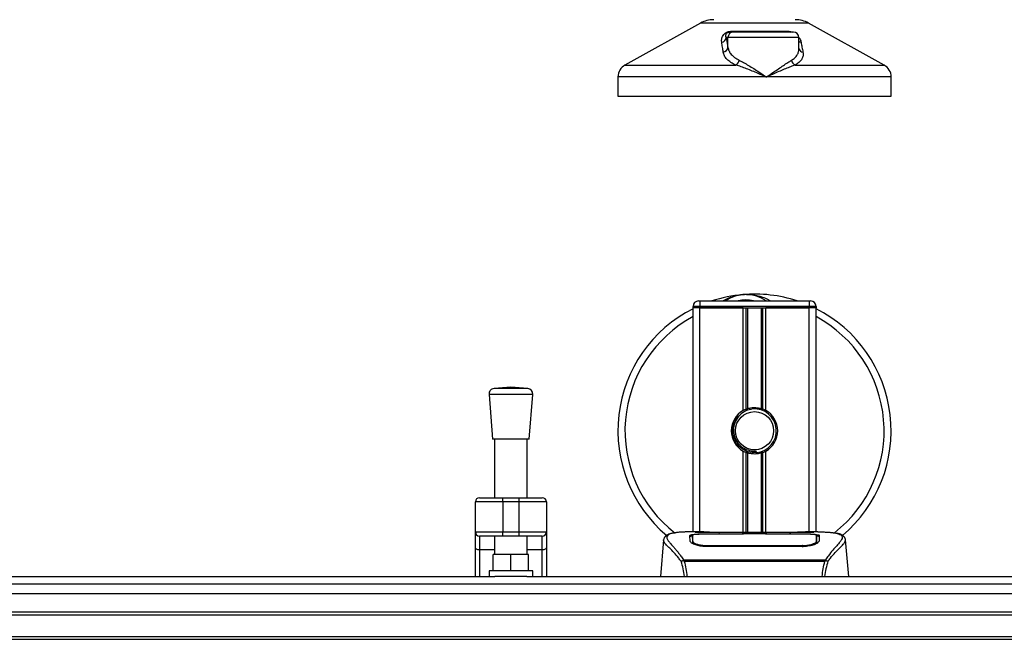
# Model space of a CAD drawing. Header units: millimetres. Extents: x 0 to 420, y 0 to 297.
# Tile 8 of 64: x 132 to 183, y 119 to 151. Entities that reach past the tile are written whole.
import ezdxf

# ---------------------------------------------------------------- set-up
doc = ezdxf.new("R2010")
doc.units = ezdxf.units.MM

msp = doc.modelspace()

# ---------------------------------------------------------------- linework, layer by layer
at = {"color": 7, "linetype": 'Continuous', "lineweight": 25}
for p, q in [((167.529, 151.3021), (163.5728, 149.1109)), ((173.1814, 151.3021), (167.529, 151.3021)), ((177.1376, 149.1109), (173.1814, 151.3021)), ((168.8725, 150.5515), (168.9618, 150.0318)), ((168.9618, 150.5515), (168.8725, 150.5515)), ((168.9618, 150.0318), (168.9618, 150.5515)), ((172.6733, 150.5515), (168.9618, 150.5515)), ((169.082, 150.8376), (169.2467, 150.8376)), ((169.1292, 150.8734), (172.1476, 150.8734)), ((169.2467, 150.8376), (172.3873, 150.8376)), ((172.6733, 149.9389), (172.6733, 150.5515)), ((163.5728, 149.1109), (169.3797, 149.1109)), ((172.4756, 149.1109), (177.1376, 149.1109)), ((163.2041, 148.4854), (163.2041, 147.4766)), ((170.9752, 148.4854), (163.2041, 148.4854)), ((177.5062, 148.4854), (170.9752, 148.4854)), ((177.5062, 147.4766), (177.5062, 148.4854)), ((163.2041, 147.4766), (177.5062, 147.4766)), ((167.4233, 136.7663), (167.4948, 136.7663)), ((167.4948, 136.7663), (167.4948, 136.4803)), ((167.4948, 136.7663), (173.2156, 136.7663)), ((173.2156, 136.7663), (173.2871, 136.7663)), ((173.2156, 136.7663), (173.2156, 136.4803)), ((167.4948, 136.4803), (167.1372, 136.4803)), ((167.1372, 136.4088), (167.1372, 136.4803)), ((167.4948, 136.4088), (167.1372, 136.4088)), ((167.1372, 124.6811), (167.1372, 136.4088)), ((167.4948, 136.4088), (167.1372, 136.4088)), ((167.4948, 136.4803), (167.4948, 136.4088)), ((173.2156, 136.4803), (167.4948, 136.4803)), ((167.4948, 136.4088), (173.2156, 136.4088)), ((169.7617, 136.4088), (167.4948, 136.4088)), ((167.4948, 124.6811), (167.4948, 136.4088)), ((169.7617, 131.0338), (169.7617, 136.4088)), ((169.9167, 131.1067), (169.9167, 136.4088)), ((169.9988, 131.1351), (169.9988, 136.4088)), ((170.7116, 131.1351), (170.7116, 136.4088)), ((170.7937, 131.1067), (170.7937, 136.4088)), ((170.9487, 131.0338), (170.9487, 136.4088)), ((173.2156, 136.4088), (170.9487, 136.4088)), ((173.5732, 136.4803), (173.2156, 136.4803)), ((173.2156, 136.4088), (173.2156, 136.4803)), ((173.5732, 136.4088), (173.2156, 136.4088)), ((173.5732, 136.4088), (173.2156, 136.4088)), ((173.2156, 124.6811), (173.2156, 136.4088)), ((173.5732, 136.4803), (173.5732, 136.4088)), ((173.5732, 124.6811), (173.5732, 136.4088)), ((157.6007, 132.2509), (156.72, 132.1837)), ((158.4814, 132.1837), (156.72, 132.1837)), ((158.4814, 132.1837), (157.6007, 132.2509)), ((156.4566, 131.8767), (156.6353, 129.5335)), ((158.7449, 131.8767), (156.4566, 131.8767)), ((158.5661, 129.5335), (158.7449, 131.8767)), ((158.5661, 129.5335), (156.6353, 129.5335)), ((156.7426, 129.5335), (156.7426, 126.4688)), ((158.4588, 126.4688), (158.4588, 129.5335)), ((169.7617, 124.6423), (169.7617, 128.9119)), ((170.4544, 128.833), (170.4465, 128.9233)), ((170.9487, 124.6423), (170.9487, 128.9119)), ((169.9167, 124.6423), (169.9167, 128.839)), ((169.9988, 124.6423), (169.9988, 128.8106)), ((170.7116, 124.6423), (170.7116, 128.8106)), ((170.7937, 124.6423), (170.7937, 128.839)), ((155.956, 126.4688), (157.1717, 126.4688)), ((157.1717, 126.2543), (157.1717, 126.4688)), ((157.1717, 126.4688), (158.0298, 126.4688)), ((158.0298, 126.2543), (158.0298, 126.4688)), ((158.0298, 126.4688), (159.2455, 126.4688)), ((155.7414, 124.6811), (155.7414, 126.2543)), ((157.1717, 126.2543), (155.7414, 126.2543)), ((158.0298, 126.2543), (157.1717, 126.2543)), ((157.1717, 126.2543), (157.1717, 124.6811)), ((159.46, 126.2543), (158.0298, 126.2543)), ((158.0298, 124.6811), (158.0298, 126.2543)), ((159.46, 126.2543), (159.46, 124.6811)), ((155.7414, 124.6811), (157.1717, 124.6811)), ((155.7414, 123.8577), (155.7414, 124.6811)), ((157.1717, 124.4665), (155.956, 124.4665)), ((155.956, 124.4665), (155.956, 123.7347)), ((156.7426, 124.4665), (156.7426, 123.4955)), ((157.1717, 124.4665), (157.1717, 124.6811)), ((157.1717, 124.6811), (158.0298, 124.6811)), ((158.0298, 124.4665), (157.1717, 124.4665)), ((158.0298, 124.6811), (159.46, 124.6811)), ((158.0298, 124.4665), (158.0298, 124.6811)), ((159.2455, 124.4665), (158.0298, 124.4665)), ((158.4588, 123.4955), (158.4588, 124.4665)), ((159.2455, 123.7347), (159.2455, 124.4665)), ((159.46, 124.6811), (159.46, 123.8577)), ((165.5943, 124.2611), (165.4272, 122.3513)), ((165.5939, 124.2554), (165.5968, 124.2608)), ((167.7021, 124.6811), (167.0344, 124.6811)), ((167.1117, 124.2616), (167.1116, 124.2428)), ((169.783, 124.5669), (167.8287, 124.5672)), ((167.8523, 124.5785), (169.7116, 124.5785)), ((167.8523, 124.5672), (167.8523, 124.5785)), ((172.5012, 124.6423), (168.2092, 124.6423)), ((172.5011, 124.6422), (168.2093, 124.6422)), ((169.7116, 124.6045), (170.9988, 124.6045)), ((169.7116, 124.6045), (169.7116, 124.5785)), ((169.7116, 124.5785), (169.7116, 124.5669)), ((169.783, 124.5669), (169.783, 124.5942)), ((170.9272, 124.5942), (169.783, 124.5942)), ((170.9272, 124.5669), (170.9272, 124.5942)), ((170.9272, 124.5942), (170.9272, 124.5669)), ((170.9988, 124.6045), (170.9988, 124.5785)), ((170.9988, 124.5785), (172.8581, 124.5785)), ((170.9988, 124.5785), (170.9988, 124.5669)), ((172.8581, 124.5672), (172.8581, 124.5785)), ((173.6764, 124.6811), (173.0208, 124.6811)), ((173.4286, 124.6721), (173.4018, 124.6693)), ((173.5988, 124.2572), (173.5973, 124.5002)), ((173.5994, 124.1553), (173.5987, 124.2572)), ((175.1165, 124.2554), (175.1136, 124.2608)), ((175.2832, 122.3513), (175.1161, 124.2611)), ((155.7414, 122.3513), (155.7414, 123.8577)), ((156.7426, 123.7347), (155.956, 123.7347)), ((155.956, 123.7347), (155.956, 122.3513)), ((159.2455, 123.7347), (158.4588, 123.7347)), ((159.2455, 122.3513), (159.2455, 123.7347)), ((159.46, 123.8577), (159.46, 122.3513)), ((167.8361, 123.9678), (167.8347, 123.9139)), ((172.8581, 123.9126), (167.8523, 123.9126)), ((172.8563, 123.9678), (172.8568, 123.9678)), ((173.5918, 124.1903), (173.5943, 124.093)), ((156.6711, 122.6373), (156.6711, 123.4955)), ((157.6007, 123.4955), (156.6711, 123.4955)), ((157.6007, 122.6373), (157.6007, 123.4955)), ((158.5304, 123.4955), (157.6007, 123.4955)), ((158.5304, 122.6373), (158.5304, 123.4955)), ((166.626, 123.1805), (166.6417, 123.2175)), ((166.6417, 123.2175), (174.0705, 123.2175)), ((174.0705, 123.2175), (174.0841, 123.181)), ((174.0329, 123.1374), (166.6774, 123.1374)), ((122.6829, 122.3513), (156.7633, 122.3513)), ((156.4566, 122.6373), (156.4566, 122.3513)), ((158.7449, 122.6373), (156.4566, 122.6373)), ((158.4382, 122.3513), (156.7633, 122.3513)), ((158.4382, 122.3513), (211.8313, 122.3513)), ((158.7449, 122.3513), (158.7449, 122.6373)), ((68.8103, 121.9596), (211.8313, 121.9596)), ((68.8103, 120.492), (211.8313, 120.492)), ((68.8103, 120.349), (211.8313, 120.349)), ((68.8103, 119.2048), (211.8313, 119.2048)), ((68.8103, 119.0618), (211.8313, 119.0618))]:
    msp.add_line(p, q, dxfattribs=at)
at = {"color": 7, "linetype": 'Continuous'}
msp.add_line((74.5311, 121.4631), (206.1105, 121.4631), dxfattribs=at)
at = {"color": 7, "linetype": 'Continuous', "lineweight": 25, "flags": 128}
for points in [[(172.8817, 124.5672), (171.936, 124.567), (170.9272, 124.5669)], [(155.956, 123.7347), (155.9141, 123.737), (155.8739, 123.744), (155.8368, 123.7554), (155.8043, 123.7707), (155.7776, 123.7894), (155.7578, 123.8106), (155.7456, 123.8337), (155.7414, 123.8577)], [(159.46, 123.8577), (159.4559, 123.8337), (159.4437, 123.8106), (159.4238, 123.7894), (159.3972, 123.7707), (159.3647, 123.7554), (159.3276, 123.744), (159.2873, 123.737), (159.2455, 123.7347)], [(172.8743, 123.9678), (172.8581, 123.9678), (172.8568, 123.9678)]]:
    msp.add_lwpolyline(points, dxfattribs=at)
at = {"color": 7, "linetype": 'Continuous', "lineweight": 25}
msp.add_circle((170.3552, 129.9728), 1.0011, dxfattribs=at)
for centre, radius, start, end in [((168.2219, 150.0509), 1.4302, 90, 118.97971), ((172.4885, 150.0509), 1.4302, 61.02029, 90), ((168.5949, 150.5765), 0.2787, 279.07467, 354.85539), ((169.2473, 150.5521), 0.2855, 90.1083, 180.10789), ((169.0729, 150.8986), 0.0617, 278.49257, 335.89592), ((172.2219, 150.9321), 0.0947, 218.34182, 266.79191), ((172.3873, 150.5515), 0.286, 0, 90), ((168.6838, 150.0588), 0.2793, 276.94193, 354.44804), ((172.8442, 150.5807), 0.2848, 233.12971, 258.87121), ((172.9228, 150.0397), 0.2604, 196.64517, 262.38361), ((163.9192, 148.4854), 0.7151, 118.97971, 180), ((169.1762, 149.4381), 0.3853, 301.89425, 348.4889), ((172.6389, 149.4238), 0.3529, 190.22117, 242.43176), ((176.7911, 148.4854), 0.7151, 0, 61.02029), ((170.3552, 129.9728), 7.1511, 94.97424, 108.19487), ((169.8964, 135.2447), 1.8593, 54.9261, 125.0739), ((170.3552, 129.9728), 7.1511, 71.80513, 94.97424), ((167.4233, 136.4803), 0.286, 90, 180), ((169.8964, 135.2447), 1.5732, 75.28779, 104.71221), ((173.2871, 136.4803), 0.286, 0, 90), ((170.3552, 129.9728), 7.1511, 116.74368, 229.98477), ((170.3552, 129.9728), 7.1511, 310.04684, 63.25632), ((170.3552, 129.9728), 6.7824, 118.32409, 232.13734), ((170.3552, 129.9728), 6.7824, 308.04707, 61.67591), ((156.7418, 131.8985), 0.286, 94.36291, 184.36291), ((158.4597, 131.8985), 0.286, 355.63709, 85.63709), ((170.3552, 129.9728), 1.2157, 119.22466, 240.77534), ((170.3552, 129.9728), 1.2157, 111.14341, 119.22466), ((170.3552, 129.9728), 1.1442, 274.97424, 94.97424), ((170.3552, 129.9728), 1.2157, 60.77534, 68.85659), ((170.3552, 129.9728), 1.2157, 299.22466, 60.77534), ((170.3552, 129.9728), 1.2157, 240.77534, 248.85659), ((170.3552, 129.9728), 1.2157, 291.14341, 299.22466), ((155.956, 126.2543), 0.2145, 90, 180), ((159.2455, 126.2543), 0.2145, 0, 90), ((155.956, 124.6811), 0.2145, 180, 270), ((159.2455, 124.6811), 0.2145, 270, 0)]:
    msp.add_arc(centre, radius, start, end, dxfattribs=at)
for points, knots in [([(168.6389, 150.3013), (168.6342, 150.3582), (168.6248, 150.4718), (168.6805, 150.624), (168.7707, 150.7374), (168.8565, 150.8023), (168.9442, 150.8442), (169.0345, 150.8679), (169.0967, 150.8732), (169.1263, 150.8734), (169.1292, 150.8734)], [0, 0, 0, 0, 0.2791688, 0.5566156, 0.6991027, 0.7915598, 0.8614835, 0.9308082, 0.9932657, 1, 1, 1, 1]), ([(168.8725, 150.5515), (168.8644, 150.5791), (168.8481, 150.6343), (168.8624, 150.7093), (168.8991, 150.7669), (168.9357, 150.798), (168.9669, 150.8144), (168.9898, 150.8234), (169.0106, 150.8296), (169.0385, 150.835), (169.06, 150.8371), (169.0753, 150.8375), (169.0804, 150.8376), (169.082, 150.8376)], [0, 0, 0, 0, 0.31464616, 0.62840009, 0.77235872, 0.85323352, 0.88961618, 0.90401929, 0.93050293, 0.94919561, 0.98218076, 0.99463589, 1, 1, 1, 1]), ([(172.1476, 150.8734), (172.177, 150.8719), (172.2363, 150.8688), (172.3213, 150.8462), (172.3656, 150.8253), (172.3815, 150.8179)], [0, 0, 0, 0, 0.38733, 0.7811573, 1, 1, 1, 1]), ([(172.6821, 150.5502), (172.6957, 150.5311), (172.7398, 150.4688), (172.7689, 150.3863), (172.7839, 150.3235), (172.7892, 150.3013)], [0, 0, 0, 0, 0.2227088, 0.7244469, 1, 1, 1, 1]), ([(168.7175, 149.7816), (168.7043, 149.8687), (168.6777, 150.0437), (168.6519, 150.2152), (168.6389, 150.3013)], [0, 0, 0, 0, 0.497852, 1, 1, 1, 1]), ([(168.9618, 150.0318), (168.9766, 149.9685), (169.0067, 149.8402), (169.1279, 149.6637), (169.303, 149.4992), (169.4692, 149.4077), (169.5537, 149.3612)], [0, 0, 0, 0, 0.2465936, 0.4996913, 0.7457356, 1, 1, 1, 1]), ([(172.7892, 150.3013), (172.8059, 150.2159), (172.8394, 150.0445), (172.8719, 149.8695), (172.8883, 149.7816)], [0, 0, 0, 0, 0.4978543, 1, 1, 1, 1]), ([(169.3797, 149.1109), (169.2877, 149.1557), (169.1003, 149.2469), (168.9043, 149.4097), (168.7667, 149.5881), (168.7341, 149.7165), (168.7175, 149.7816)], [0, 0, 0, 0, 0.2463531, 0.5014676, 0.7472632, 1, 1, 1, 1]), ([(172.2916, 149.3612), (172.3533, 149.4027), (172.4786, 149.487), (172.5964, 149.6365), (172.6648, 149.7874), (172.6675, 149.8923), (172.6688, 149.9389)], [0, 0, 0, 0, 0.259926, 0.5276701, 0.789907, 1, 1, 1, 1]), ([(172.8883, 149.7816), (172.8911, 149.7634), (172.9032, 149.6855), (172.8927, 149.551), (172.8193, 149.3885), (172.6865, 149.238), (172.5466, 149.1537), (172.4756, 149.1109)], [0, 0, 0, 0, 0.0699949, 0.2998887, 0.53536, 0.7642956, 1, 1, 1, 1]), ([(170.9752, 148.4854), (170.974, 148.4859), (170.8328, 148.5466), (170.4819, 148.6963), (170.0357, 148.8787), (169.6474, 149.0251), (169.4695, 149.0821), (169.3797, 149.1109)], [0, 0, 0, 0, 0.00221506, 0.25809403, 0.63549996, 0.8160594, 1, 1, 1, 1]), ([(169.5537, 149.3612), (169.6295, 149.3218), (169.7834, 149.242), (170.0395, 149.0894), (170.3103, 148.9208), (170.6232, 148.719), (170.8469, 148.5711), (170.9741, 148.4861), (170.9752, 148.4854)], [0, 0, 0, 0, 0.17909379, 0.36329072, 0.55050865, 0.74136446, 0.99775371, 1, 1, 1, 1]), ([(170.9752, 148.4854), (170.9764, 148.4861), (171.1036, 148.5711), (171.3224, 148.7184), (171.6199, 148.9203), (171.8685, 149.0882), (172.0975, 149.2415), (172.2269, 149.3213), (172.2916, 149.3612)], [0, 0, 0, 0, 0.00224631, 0.25863767, 0.44771683, 0.63671155, 0.81847299, 1, 1, 1, 1]), ([(172.4756, 149.1109), (172.3985, 149.0827), (172.2429, 149.0257), (171.8884, 148.8795), (171.4635, 148.6963), (171.1177, 148.5466), (170.9765, 148.4859), (170.9752, 148.4854)], [0, 0, 0, 0, 0.1804148, 0.3645009, 0.7419063, 0.9977849, 1, 1, 1, 1]), ([(168.6971, 136.7663), (168.7088, 136.774), (168.8988, 136.8992), (169.2489, 137.021), (169.5927, 137.0845), (169.7339, 137.0968), (169.7351, 137.0969)], [0, 0, 0, 0, 0.0372985, 0.6090204, 0.9966445, 1, 1, 1, 1]), ([(169.7351, 137.0969), (169.7364, 137.0971), (169.769, 137.0999), (169.8019, 137.0986), (169.8336, 137.0974)], [0, 0, 0, 0, 0.0371094, 1, 1, 1, 1]), ([(169.9315, 137.0976), (170.008, 137.0996), (170.2922, 137.107), (170.675, 137.012), (171.0164, 136.8767), (171.1498, 136.7937), (171.1938, 136.7663)], [0, 0, 0, 0, 0.1763805, 0.6549551, 0.8861491, 1, 1, 1, 1]), ([(170.256, 131.1127), (170.1311, 131.0864), (169.8815, 131.0338), (169.5669, 130.8032), (169.3428, 130.4902), (169.2377, 130.1206), (169.2632, 129.7416), (169.4112, 129.3955), (169.6643, 129.1203), (169.9918, 128.9496), (170.2658, 128.908), (170.4158, 128.9207), (170.4465, 128.9233)], [0, 0, 0, 0, 0.110299, 0.220598, 0.3308969, 0.4412694, 0.5489386, 0.6562871, 0.7636969, 0.8686492, 0.9730473, 1, 1, 1, 1]), ([(169.9167, 131.1067), (169.9196, 131.1078), (169.9286, 131.1112), (169.9473, 131.1181), (169.9722, 131.1267), (169.9898, 131.1323), (169.9982, 131.1349), (169.9988, 131.1351)], [0, 0, 0, 0, 0.1327918, 0.4032892, 0.687946, 0.9762421, 1, 1, 1, 1]), ([(169.9988, 131.1351), (170.0326, 131.1445), (170.1473, 131.1766), (170.3576, 131.1973), (170.5687, 131.1747), (170.6746, 131.1453), (170.7116, 131.1351)], [0, 0, 0, 0, 0.1531623, 0.5206118, 0.8327639, 1, 1, 1, 1]), ([(170.7116, 131.1351), (170.7159, 131.1338), (170.7277, 131.1301), (170.7491, 131.123), (170.7738, 131.1143), (170.787, 131.1092), (170.7937, 131.1067)], [0, 0, 0, 0, 0.1555726, 0.4297838, 0.7145238, 1, 1, 1, 1]), ([(170.4544, 128.833), (170.3097, 128.8363), (170.0161, 128.8431), (169.6236, 129.0589), (169.3365, 129.3937), (169.1921, 129.8157), (169.2222, 130.2527), (169.3613, 130.5998), (169.5233, 130.7369), (169.577, 130.7824)], [0, 0, 0, 0, 0.1532567, 0.3107756, 0.4622177, 0.6175597, 0.7743655, 0.9251844, 1, 1, 1, 1]), ([(169.9988, 128.8106), (169.997, 128.8111), (169.9878, 128.814), (169.9695, 128.8199), (169.9447, 128.8284), (169.927, 128.835), (169.9187, 128.8382), (169.9167, 128.839)], [0, 0, 0, 0, 0.0676886, 0.3379952, 0.6196133, 0.9079639, 1, 1, 1, 1]), ([(170.7116, 128.8106), (170.6395, 128.7924), (170.4929, 128.7553), (170.2493, 128.7543), (170.0861, 128.7846), (170.0094, 128.8074), (169.9988, 128.8106)], [0, 0, 0, 0, 0.3176316, 0.645872, 0.9510876, 1, 1, 1, 1]), ([(170.7937, 128.839), (170.7925, 128.8385), (170.7855, 128.8358), (170.7699, 128.83), (170.7457, 128.8215), (170.7254, 128.8148), (170.7145, 128.8115), (170.7116, 128.8106)], [0, 0, 0, 0, 0.05704611, 0.3223495, 0.60367528, 0.89214027, 1, 1, 1, 1]), ([(166.5144, 123.1432), (166.4716, 123.2), (166.3422, 123.3719), (166.129, 123.6086), (165.9065, 123.8333), (165.7367, 124.0009), (165.6153, 124.1475), (165.6017, 124.2162), (165.5939, 124.2554)], [0, 0, 0, 0, 0.0842472, 0.2550867, 0.4267255, 0.5979634, 0.7706024, 1, 1, 1, 1]), ([(166.0608, 124.6134), (166.0317, 124.6079), (165.9577, 124.5939), (165.873, 124.5651), (165.8034, 124.5335), (165.7611, 124.5081), (165.7314, 124.4859), (165.7107, 124.4675), (165.6959, 124.453), (165.6861, 124.4432), (165.6793, 124.4367), (165.6763, 124.4339), (165.6746, 124.4324), (165.6733, 124.4313), (165.6725, 124.4305), (165.6716, 124.4298), (165.6704, 124.4288), (165.6691, 124.4277), (165.6668, 124.4258), (165.6645, 124.424), (165.6616, 124.4218), (165.6575, 124.4183), (165.6555, 124.4167), (165.6502, 124.4094), (165.6486, 124.407), (165.6474, 124.4052), (165.6461, 124.4033), (165.6443, 124.4005), (165.6405, 124.3944), (165.6358, 124.3865), (165.6201, 124.3581), (165.6037, 124.3195), (165.5978, 124.283), (165.5943, 124.2618)], [0, 0, 0, 0, 0.1334619, 0.3401696, 0.4616095, 0.5573078, 0.6299224, 0.6821773, 0.716929, 0.7371149, 0.7427217, 0.7446041, 0.7459796, 0.7465198, 0.7469929, 0.7474317, 0.7478715, 0.7488637, 0.7501165, 0.7539733, 0.7590859, 0.7686263, 0.7882109, 0.7909476, 0.7919756, 0.7928691, 0.7937356, 0.7946844, 0.7971036, 0.8047367, 0.8162438, 0.8937167, 1, 1, 1, 1]), ([(166.1089, 124.6202), (166.0808, 124.6144), (166.021, 124.6021), (165.9137, 124.5686), (165.8075, 124.5131), (165.7512, 124.4175), (165.7772, 124.3128), (165.839, 124.2149), (165.8942, 124.143), (165.9652, 124.0588), (166.0492, 123.9645), (166.1485, 123.8543), (166.2583, 123.7276), (166.3777, 123.5803), (166.5068, 123.4143), (166.5945, 123.2863), (166.6417, 123.2175)], [0, 0, 0, 0, 0.06157012, 0.13151171, 0.27071941, 0.40337504, 0.53510625, 0.58328098, 0.63315897, 0.68442904, 0.73675836, 0.78384784, 0.83893216, 0.89157329, 0.94168727, 1, 1, 1, 1]), ([(167.0344, 124.6809), (167.0269, 124.681), (166.999, 124.6811), (166.945, 124.6809), (166.8788, 124.6804), (166.8131, 124.6795), (166.7479, 124.6781), (166.6795, 124.6761), (166.6052, 124.6731), (166.5148, 124.6684), (166.4188, 124.6615), (166.3193, 124.6521), (166.2237, 124.6404), (166.153, 124.6302), (166.1159, 124.6218), (166.1089, 124.6202)], [0, 0, 0, 0, 0.0276269, 0.1023962, 0.1794566, 0.2499416, 0.3170244, 0.3896542, 0.4678226, 0.551487, 0.6718245, 0.7673734, 0.8639861, 0.9742743, 1, 1, 1, 1]), ([(166.9721, 124.4986), (166.9816, 124.5091), (167.0005, 124.5303), (167.1521, 124.5537), (167.3758, 124.5697), (167.6236, 124.5774), (167.7873, 124.5782), (167.8523, 124.5785)], [0, 0, 0, 0, 0.2152168, 0.4304623, 0.6450993, 0.8590403, 1, 1, 1, 1]), ([(166.9799, 124.2021), (166.9782, 124.266), (166.9757, 124.362), (166.9735, 124.4471), (166.9726, 124.4814), (166.9721, 124.4986)], [0, 0, 0, 0, 0.4985836, 0.7491897, 1, 1, 1, 1]), ([(167.0705, 124.4651), (167.0409, 124.4596), (166.9811, 124.4486), (166.9756, 124.434), (166.9728, 124.4266)], [0, 0, 0, 0, 0.4963133, 1, 1, 1, 1]), ([(167.1115, 124.2428), (167.1113, 124.2112), (167.111, 124.1568), (167.1104, 124.0988), (167.1101, 124.0745)], [0, 0, 0, 0, 0.5816412, 1, 1, 1, 1]), ([(167.1132, 124.5002), (167.1131, 124.4995), (167.1127, 124.42), (167.1121, 124.3405), (167.1116, 124.2616)], [0, 0, 0, 0, 0.0082727, 1, 1, 1, 1]), ([(167.1132, 124.5), (167.1127, 124.4243), (167.1122, 124.3448), (167.1117, 124.2654), (167.1117, 124.2616)], [0, 0, 0, 0, 0.9526401, 1, 1, 1, 1]), ([(167.8287, 124.5672), (167.7486, 124.5666), (167.5884, 124.5654), (167.3747, 124.5555), (167.2129, 124.5398), (167.1256, 124.5205), (167.1168, 124.5059), (167.1132, 124.5)], [0, 0, 0, 0, 0.212876, 0.4257362, 0.6390345, 0.8533124, 1, 1, 1, 1]), ([(167.1185, 124.1903), (167.1185, 124.1942), (167.1173, 124.2652), (167.1157, 124.3544), (167.1141, 124.4426), (167.1135, 124.4816), (167.1132, 124.4995), (167.1132, 124.5)], [0, 0, 0, 0, 0.0254662, 0.4713629, 0.7317873, 0.9924644, 1, 1, 1, 1]), ([(168.2093, 124.6422), (168.1608, 124.6423), (168.0046, 124.6426), (167.7486, 124.6458), (167.4874, 124.6524), (167.3096, 124.6601), (167.2261, 124.6672), (167.2632, 124.6705), (167.2818, 124.6721)], [0, 0, 0, 0, 0.08215471, 0.26513997, 0.44867114, 0.63249904, 0.81630092, 1, 1, 1, 1]), ([(167.3684, 124.6581), (167.343, 124.6593), (167.3023, 124.6613), (167.2764, 124.6642), (167.2789, 124.6637), (167.2796, 124.6636)], [0, 0, 0, 0, 0.5506016, 0.8850153, 1, 1, 1, 1]), ([(167.2818, 124.6721), (167.4364, 124.6763), (167.6934, 124.6831), (168.0859, 124.6781), (168.3457, 124.6693), (168.4973, 124.6557), (168.5276, 124.6529)], [0, 0, 0, 0, 0.3015218, 0.5010473, 0.9002301, 1, 1, 1, 1]), ([(167.3366, 124.6599), (167.3358, 124.6603), (167.3272, 124.6652), (167.3086, 124.6701), (167.2907, 124.6715), (167.2818, 124.6721)], [0, 0, 0, 0, 0.0444331, 0.5222165, 1, 1, 1, 1]), ([(168.2093, 124.6424), (168.1464, 124.6425), (168.0147, 124.6427), (167.8224, 124.645), (167.6414, 124.6485), (167.4914, 124.6529), (167.3987, 124.6563), (167.3709, 124.6579), (167.3684, 124.6581)], [0, 0, 0, 0, 0.1818971, 0.3806132, 0.5809385, 0.7803573, 0.9796755, 1, 1, 1, 1]), ([(168.5812, 124.6423), (168.5726, 124.6454), (168.5553, 124.6516), (168.5369, 124.6525), (168.5276, 124.6529)], [0, 0, 0, 0, 0.49524741, 1, 1, 1, 1]), ([(172.1828, 124.6529), (172.1735, 124.6525), (172.1551, 124.6516), (172.1378, 124.6454), (172.1292, 124.6423)], [0, 0, 0, 0, 0.5047656, 1, 1, 1, 1]), ([(172.1828, 124.6529), (172.2783, 124.6604), (172.4369, 124.6727), (172.7929, 124.6808), (173.1143, 124.6852), (173.3762, 124.6743), (173.4286, 124.6721)], [0, 0, 0, 0, 0.3014378, 0.5009532, 0.9001401, 1, 1, 1, 1]), ([(173.3966, 124.6613), (173.3732, 124.6598), (173.3142, 124.6558), (173.11, 124.6492), (172.8256, 124.6434), (172.6093, 124.6426), (172.5011, 124.6422)], [0, 0, 0, 0, 0.179813, 0.4537832, 0.7270037, 1, 1, 1, 1]), ([(172.8581, 124.5785), (172.9568, 124.5778), (173.1543, 124.5765), (173.4176, 124.5651), (173.6166, 124.5467), (173.7233, 124.5236), (173.7339, 124.5058), (173.7383, 124.4986)], [0, 0, 0, 0, 0.2134118, 0.4268173, 0.6404853, 0.8545743, 1, 1, 1, 1]), ([(173.5972, 124.5), (173.5894, 124.5087), (173.5738, 124.526), (173.4498, 124.5458), (173.2671, 124.5595), (173.0659, 124.5663), (172.9337, 124.5669), (172.8817, 124.5672)], [0, 0, 0, 0, 0.2161227, 0.4322836, 0.6474825, 0.8614599, 1, 1, 1, 1]), ([(173.4286, 124.6721), (173.4392, 124.6714), (173.4728, 124.6691), (173.4729, 124.6655), (173.4122, 124.6622), (173.3966, 124.6613)], [0, 0, 0, 0, 0.2554048, 0.808946, 1, 1, 1, 1]), ([(173.4335, 124.6641), (173.4335, 124.6641), (173.4357, 124.6644), (173.4258, 124.6629), (173.4071, 124.6618), (173.3966, 124.6611)], [0, 0, 0, 0, 0.0062608, 0.4432751, 1, 1, 1, 1]), ([(173.5972, 124.5), (173.5972, 124.4995), (173.5967, 124.4691), (173.5957, 124.4129), (173.5939, 124.3094), (173.5926, 124.2371), (173.5919, 124.1942), (173.5918, 124.1903)], [0, 0, 0, 0, 0.0075194, 0.4566651, 0.7153557, 0.9745252, 1, 1, 1, 1]), ([(173.5987, 124.2572), (173.5987, 124.2608), (173.5984, 124.3011), (173.5979, 124.382), (173.5975, 124.4593), (173.5972, 124.5)], [0, 0, 0, 0, 0.0448044, 0.4976401, 1, 1, 1, 1]), ([(173.6002, 124.0766), (173.6, 124.0999), (173.5993, 124.1573), (173.599, 124.2108), (173.5988, 124.2426)], [0, 0, 0, 0, 0.405505, 1, 1, 1, 1]), ([(173.7376, 124.4266), (173.733, 124.4376), (173.7268, 124.4524), (173.6571, 124.4626), (173.6392, 124.4652)], [0, 0, 0, 0, 0.7429698, 1, 1, 1, 1]), ([(173.6764, 124.6809), (173.6904, 124.681), (173.7701, 124.6812), (173.9399, 124.6796), (174.1238, 124.673), (174.2602, 124.6638), (174.329, 124.658), (174.3938, 124.6516), (174.4499, 124.645), (174.5051, 124.6376), (174.554, 124.6297), (174.5913, 124.6231), (174.6097, 124.6191), (174.612, 124.6186)], [0, 0, 0, 0, 0.048815, 0.2789226, 0.5451553, 0.6271738, 0.6983433, 0.7585814, 0.8284044, 0.87365, 0.9338927, 0.9917822, 1, 1, 1, 1]), ([(173.7383, 124.4986), (173.7378, 124.4815), (173.7367, 124.4387), (173.7344, 124.3502), (173.7318, 124.2515), (173.7305, 124.2021)], [0, 0, 0, 0, 0.249392, 0.6241438, 1, 1, 1, 1]), ([(174.612, 124.6186), (174.6253, 124.6158), (174.6536, 124.6099), (174.6939, 124.5996), (174.7325, 124.5884), (174.7966, 124.5666), (174.8717, 124.5301), (174.9357, 124.4667), (174.9532, 124.3861), (174.9185, 124.2809), (174.8218, 124.1457), (174.6656, 123.9693), (174.454, 123.7331), (174.2683, 123.5017), (174.1393, 123.3213), (174.093, 123.2513), (174.0705, 123.2175)], [0, 0, 0, 0, 0.0296941, 0.0630559, 0.0949277, 0.1253152, 0.2320581, 0.329603, 0.4332765, 0.5320247, 0.6307679, 0.7350702, 0.8379322, 0.9413758, 0.9716506, 1, 1, 1, 1]), ([(174.196, 123.1432), (174.2388, 123.2), (174.3682, 123.3719), (174.5814, 123.6086), (174.8039, 123.8333), (174.9736, 124.0009), (175.0951, 124.1475), (175.1087, 124.2162), (175.1165, 124.2554)], [0, 0, 0, 0, 0.0842305, 0.2550732, 0.426715, 0.5979561, 0.7705982, 1, 1, 1, 1]), ([(175.1161, 124.2618), (175.1126, 124.283), (175.1067, 124.3195), (175.0903, 124.3581), (175.0745, 124.3865), (175.0699, 124.3944), (175.0661, 124.4005), (175.0643, 124.4033), (175.063, 124.4052), (175.0618, 124.407), (175.0602, 124.4094), (175.0549, 124.4167), (175.0528, 124.4184), (175.048, 124.4224), (175.0446, 124.425), (175.0413, 124.4276), (175.04, 124.4288), (175.0388, 124.4298), (175.0379, 124.4305), (175.0371, 124.4313), (175.0358, 124.4324), (175.0336, 124.4344), (175.0308, 124.437), (175.0241, 124.4434), (175.0145, 124.453), (174.9996, 124.4675), (174.979, 124.4858), (174.9494, 124.5081), (174.907, 124.5335), (174.8374, 124.565), (174.7575, 124.5925), (174.689, 124.6056), (174.6653, 124.6101)], [0, 0, 0, 0, 0.1089515, 0.188364, 0.2001573, 0.2079786, 0.2104569, 0.211429, 0.2123171, 0.2132332, 0.2142876, 0.2170951, 0.237184, 0.2493495, 0.2561629, 0.2574491, 0.2584675, 0.2589186, 0.2593681, 0.2598525, 0.2604052, 0.2618126, 0.2649232, 0.2694802, 0.2901573, 0.3257637, 0.3793104, 0.4537257, 0.5518018, 0.6762631, 0.8881219, 1, 1, 1, 1]), ([(167.8523, 123.9126), (167.7595, 123.9165), (167.5739, 123.9242), (167.324, 123.9801), (167.1244, 124.055), (167.0018, 124.1342), (166.9866, 124.1814), (166.9799, 124.2021)], [0, 0, 0, 0, 0.1991311, 0.3979316, 0.6058895, 0.8273797, 1, 1, 1, 1]), ([(167.0982, 124.1284), (167.1014, 124.1045), (167.1051, 124.077), (167.158, 124.0491), (167.165, 124.0454)], [0, 0, 0, 0, 0.8680111, 1, 1, 1, 1]), ([(167.1155, 124.0709), (167.1159, 124.0847), (167.1169, 124.1245), (167.1179, 124.1643), (167.1185, 124.1903)], [0, 0, 0, 0, 0.3458763, 1, 1, 1, 1]), ([(167.1185, 124.1903), (167.1268, 124.1688), (167.1433, 124.1256), (167.2689, 124.0584), (167.453, 124.0032), (167.6538, 123.9725), (167.785, 123.9691), (167.8361, 123.9678)], [0, 0, 0, 0, 0.2177322, 0.4355788, 0.6507548, 0.8640725, 1, 1, 1, 1]), ([(167.8361, 123.9678), (167.8415, 123.9678), (168.4138, 123.9661), (170.0872, 123.9681), (171.7552, 123.9679), (172.8563, 123.9678)], [0, 0, 0, 0, 0.0032392, 0.3420114, 1, 1, 1, 1]), ([(173.7305, 124.2021), (173.7194, 124.1747), (173.6973, 124.12), (173.5355, 124.0313), (173.3, 123.9558), (173.0562, 123.917), (172.9064, 123.9137), (172.8581, 123.9126)], [0, 0, 0, 0, 0.2254673, 0.4508536, 0.6773692, 0.8959117, 1, 1, 1, 1]), ([(172.8743, 123.9678), (172.9546, 123.9709), (173.1151, 123.977), (173.329, 124.0212), (173.4908, 124.0806), (173.5784, 124.1407), (173.5879, 124.1759), (173.5918, 124.1903)], [0, 0, 0, 0, 0.2128654, 0.4257218, 0.6387225, 0.8523499, 1, 1, 1, 1]), ([(172.8764, 123.8852), (172.8764, 123.8858), (172.8757, 123.9134), (172.875, 123.9409), (172.8743, 123.9678)], [0, 0, 0, 0, 0.0234279, 1, 1, 1, 1]), ([(173.5229, 124.0334), (173.5464, 124.047), (173.6024, 124.0794), (173.6086, 124.1104), (173.6122, 124.1284)], [0, 0, 0, 0, 0.419009, 1, 1, 1, 1]), ([(166.5145, 123.1434), (166.5241, 123.1488), (166.5435, 123.1599), (166.5812, 123.1734), (166.61, 123.1793), (166.6252, 123.1809), (166.626, 123.181)], [0, 0, 0, 0, 0.3236146, 0.6535901, 0.9808697, 1, 1, 1, 1]), ([(166.6774, 123.1374), (166.677, 123.1376), (166.6583, 123.151), (166.642, 123.1659), (166.626, 123.1805)], [0, 0, 0, 0, 0.0189016, 1, 1, 1, 1]), ([(174.0846, 123.1806), (174.0681, 123.1664), (174.0513, 123.1519), (174.0332, 123.1376), (174.0329, 123.1374)], [0, 0, 0, 0, 0.9812431, 1, 1, 1, 1]), ([(174.0843, 123.181), (174.0852, 123.1809), (174.1004, 123.1793), (174.1292, 123.1735), (174.167, 123.1599), (174.1863, 123.1489), (174.1959, 123.1434)], [0, 0, 0, 0, 0.0200108, 0.3469957, 0.676674, 1, 1, 1, 1]), ([(166.6889, 122.3513), (166.6675, 122.486), (166.6238, 122.7607), (166.5514, 123.0142), (166.5145, 123.1434)], [0, 0, 0, 0, 0.49025565, 1, 1, 1, 1]), ([(166.6774, 123.1374), (166.706, 123.0105), (166.7631, 122.7573), (166.8063, 122.4903), (166.8125, 122.3519), (166.8125, 122.3513)], [0, 0, 0, 0, 0.4999246, 0.9977533, 1, 1, 1, 1]), ([(173.8957, 122.3513), (173.9108, 122.4878), (173.9408, 122.7591), (174.0023, 123.0119), (174.0329, 123.1374)], [0, 0, 0, 0, 0.50345062, 1, 1, 1, 1]), ([(174.1959, 123.1434), (174.1597, 123.0146), (174.0884, 122.7608), (174.0446, 122.4864), (174.0231, 122.3513)], [0, 0, 0, 0, 0.507285, 1, 1, 1, 1])]:
    msp.add_open_spline(points, degree=3, knots=knots, dxfattribs=at)

doc.saveas('drawing.dxf')
